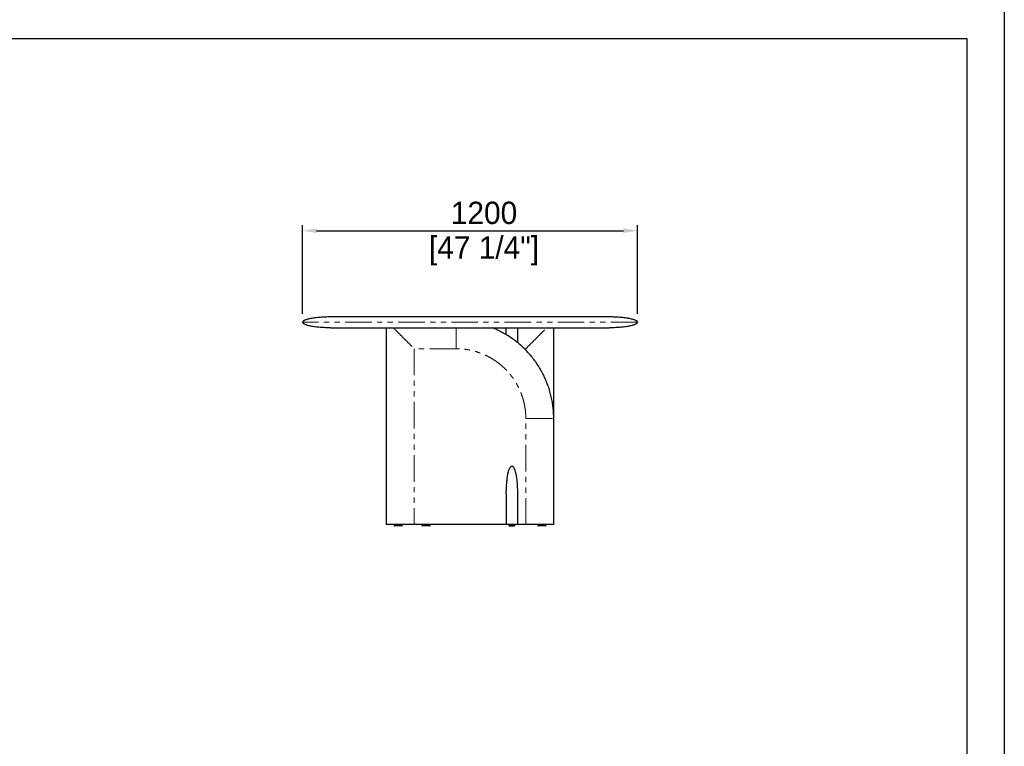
# Model space of a CAD drawing. Header units: millimetres. Extents: x -2064 to 15610, y -1415 to 32635.
# Tile 52 of 67: x 10717 to 14246, y 17740 to 20342. Entities that reach past the tile are written whole.
import ezdxf

# ---------------------------------------------------------------- set-up
doc = ezdxf.new("R2010")
doc.units = ezdxf.units.MM
doc.header["$LTSCALE"] = 15
doc.header["$PDSIZE"] = -1
doc.linetypes.add('SLD-Phantom', pattern=[12.7, 6.35, -1.27, 1.27, -1.27, 1.27, -1.27])
doc.linetypes.add('SLD-Solid', pattern=[0])
doc.layers.get('Defpoints').update_dxf_attribs({"color": 124})
doc.layers.add('QUOTE', color=8, linetype='Continuous')
doc.styles.get("Standard").update_dxf_attribs({"font": 'GOTHIC.TTF'})
doc.dimstyles.new('PRODOTTI', dxfattribs={"dimtxt": 80, "dimasz": 50, "dimexe": 20, "dimexo": 30, "dimgap": 20, "dimtad": 1, "dimdec": 1, "dimzin": 12, "dimtxsty": 'Standard', "dimcen": 4, "dimclrd": 252, "dimclre": 252, "dimclrt": 252, "dimadec": 0, "dimazin": 3, "dimtfac": 1, "dimtdec": 1, "dimtmove": 0, "dimatfit": 3, "dimfxl": 1, "dimtfillclr": 134, "dimarcsym": 0})

# ---------------------------------------------------------------- blocks, each defined once
blk = doc.blocks.new('*D12')
at = {"layer": 'Defpoints', "color": 0, "transparency": 16777216}
for p in [(12931.3, 19586.4), (11731.3, 19258.8), (12931.3, 19258.8)]:
    blk.add_point(p, dxfattribs=at)
at = {"layer": 'QUOTE', "color": 252, "lineweight": -2, "transparency": 16777216}
for p, q in [((11731.3, 19288.8), (11731.3, 19606.4)), ((12931.3, 19288.8), (12931.3, 19606.4)), ((11781.3, 19586.4), (12881.3, 19586.4))]:
    blk.add_line(p, q, dxfattribs=at)
at = {"layer": 'QUOTE', "color": 252, "transparency": 16777216}
for points in [[(11781.3, 19594.8), (11781.3, 19578.1), (11731.3, 19586.4)], [(12881.3, 19594.8), (12881.3, 19578.1), (12931.3, 19586.4)]]:
    blk.add_solid(points, dxfattribs=at)
at = {"layer": 'QUOTE', "color": 252, "transparency": 16777216, "char_height": 80, "attachment_point": 2}
for s, insert in [('1200', (12381.5, 19690.5)), ('[47 1/4"]', (12381.5, 19566.4))]:
    blk.add_mtext(s, dxfattribs=dict(at, insert=insert))

msp = doc.modelspace()

# ---------------------------------------------------------------- linework, layer by layer
for p, q in [((11831.338, 19278.826), (12831.338, 19278.826)), ((11831.338, 19238.826), (12831.338, 19238.826))]:
    msp.add_line(p, q)
at = {"color": 7, "linetype": 'SLD-Solid', "lineweight": 25}
for p, q in [((12031.338, 19238.826), (12031.338, 18533.826)), ((12461.338, 19213.826), (12461.338, 19238.826)), ((12501.338, 19238.826), (12501.338, 19213.826)), ((12631.338, 18914.001), (12631.338, 19238.826)), ((12631.338, 18533.826), (12631.338, 18913.826)), ((12461.338, 18643.826), (12461.338, 18533.826)), ((12501.338, 18643.826), (12501.338, 18533.826)), ((12131.338, 18533.826), (12031.338, 18533.826)), ((12058.838, 18533.826), (12058.838, 18532.826)), ((12088.838, 18532.826), (12088.838, 18533.826)), ((12461.338, 18533.826), (12131.338, 18533.826)), ((12158.838, 18533.826), (12158.838, 18532.826)), ((12188.838, 18532.826), (12188.838, 18533.826)), ((12501.338, 18533.826), (12461.338, 18533.826)), ((12469.838, 18533.826), (12469.838, 18532.826)), ((12472.839, 18529.826), (12489.838, 18529.826)), ((12492.838, 18532.826), (12492.838, 18533.826)), ((12531.338, 18533.826), (12501.338, 18533.826)), ((12573.838, 18533.826), (12573.838, 18532.826)), ((12603.838, 18532.826), (12603.838, 18533.826))]:
    msp.add_line(p, q, dxfattribs=at)
at = {"color": 8, "linetype": 'SLD-Phantom', "lineweight": 18}
for p, q in [((12131.338, 19163.826), (12131.338, 18533.826)), ((12281.338, 19163.826), (12131.338, 19163.826)), ((12531.338, 19163.826), (12526.166, 19163.826)), ((12531.338, 19163.826), (12531.338, 19158.654)), ((12531.338, 18533.826), (12531.338, 18913.826))]:
    msp.add_line(p, q, dxfattribs=at)
msp.add_lwpolyline([(6907.528, 20274.961), (14111.768, 20274.961), (14111.768, 15272.083), (6907.528, 15272.083)], close=True)
at = {"color": 7, "linetype": 'SLD-Solid', "lineweight": 25}
for centre, start, end in [((12061.838, 18532.826), 179.981129, 270), ((12085.838, 18532.826), 269.999594, 0.028368), ((12161.838, 18532.826), 179.981129, 270), ((12185.838, 18532.826), 269.999594, 0.028368), ((12472.838, 18532.826), 179.968199, 270), ((12489.838, 18532.826), 269.99999, 359.997765), ((12576.838, 18532.826), 179.981129, 270), ((12600.838, 18532.826), 269.999594, 0.028368)]:
    msp.add_arc(centre, 3, start, end, dxfattribs=at)
for points, knots in [([(11731.338, 19258.826), (11731.338, 19260.004), (11731.862, 19261.227), (11733.58, 19263.084), (11734.308, 19263.707), (11736.088, 19264.951), (11737.141, 19265.572), (11739.578, 19266.803), (11740.962, 19267.413), (11744.058, 19268.61), (11745.77, 19269.198), (11749.507, 19270.341), (11751.533, 19270.897), (11755.873, 19271.966), (11758.187, 19272.479), (11765.509, 19273.944), (11770.9, 19274.818), (11782.334, 19276.313), (11788.374, 19276.934), (11800.684, 19277.909), (11806.951, 19278.262), (11819.333, 19278.721), (11825.446, 19278.826), (11831.338, 19278.826)], [0, 0, 0, 0, 0.125, 0.125, 0.1875, 0.1875, 0.25, 0.25, 0.3125, 0.3125, 0.375, 0.375, 0.4375, 0.4375, 0.5, 0.5, 0.625, 0.625, 0.75, 0.75, 0.875, 0.875, 1, 1, 1, 1]), ([(12831.338, 19278.826), (12837.231, 19278.826), (12843.344, 19278.721), (12855.725, 19278.262), (12861.993, 19277.909), (12874.302, 19276.934), (12880.342, 19276.313), (12891.776, 19274.818), (12897.167, 19273.944), (12904.49, 19272.479), (12906.804, 19271.966), (12911.143, 19270.897), (12913.169, 19270.341), (12916.907, 19269.198), (12918.619, 19268.61), (12921.715, 19267.413), (12923.099, 19266.803), (12925.535, 19265.572), (12926.588, 19264.951), (12928.368, 19263.707), (12929.096, 19263.084), (12930.814, 19261.227), (12931.338, 19260.004), (12931.338, 19258.826)], [0, 0, 0, 0, 0.125, 0.125, 0.25, 0.25, 0.375, 0.375, 0.5, 0.5, 0.5625, 0.5625, 0.625, 0.625, 0.6875, 0.6875, 0.75, 0.75, 0.8125, 0.8125, 0.875, 0.875, 1, 1, 1, 1]), ([(11831.338, 19238.826), (11825.446, 19238.826), (11819.333, 19238.93), (11806.951, 19239.389), (11800.684, 19239.742), (11788.374, 19240.717), (11782.334, 19241.338), (11770.9, 19242.833), (11765.509, 19243.707), (11758.187, 19245.172), (11755.873, 19245.685), (11751.533, 19246.754), (11749.507, 19247.31), (11745.77, 19248.453), (11744.058, 19249.041), (11740.962, 19250.238), (11739.578, 19250.848), (11737.141, 19252.079), (11736.088, 19252.7), (11734.308, 19253.944), (11733.58, 19254.567), (11731.862, 19256.424), (11731.338, 19257.647), (11731.338, 19258.826)], [0, 0, 0, 0, 0.125, 0.125, 0.25, 0.25, 0.375, 0.375, 0.5, 0.5, 0.5625, 0.5625, 0.625, 0.625, 0.6875, 0.6875, 0.75, 0.75, 0.8125, 0.8125, 0.875, 0.875, 1, 1, 1, 1]), ([(12631.338, 18913.826), (12631.231, 18920.371), (12631.016, 18933.462), (12629.292, 18953.034), (12626.556, 18972.483), (12622.72, 18991.747), (12617.821, 19010.767), (12611.866, 19029.483), (12604.868, 19047.836), (12596.839, 19065.762), (12587.814, 19083.208), (12577.829, 19100.122), (12566.916, 19116.454), (12555.111, 19132.153), (12542.446, 19147.167), (12528.957, 19161.444), (12514.679, 19174.933), (12499.665, 19187.598), (12483.967, 19199.404), (12467.635, 19210.316), (12450.721, 19220.303), (12433.273, 19229.321), (12420.002, 19235.285), (12412.588, 19238.281), (12411.241, 19238.826)], [0, 0, 0, 0, 0.04712703, 0.09424974, 0.14137077, 0.18849069, 0.23560938, 0.28272735, 0.32984717, 0.37696796, 0.42408825, 0.47120962, 0.51833159, 0.56545296, 0.61257325, 0.65969404, 0.70681483, 0.75393511, 0.80105649, 0.84817846, 0.89529983, 0.94242012, 0.98954091, 1, 1, 1, 1]), ([(12931.338, 19258.826), (12931.338, 19257.647), (12930.814, 19256.424), (12929.096, 19254.567), (12928.368, 19253.944), (12926.588, 19252.7), (12925.535, 19252.079), (12923.099, 19250.848), (12921.715, 19250.238), (12918.619, 19249.041), (12916.907, 19248.453), (12913.169, 19247.31), (12911.143, 19246.754), (12906.804, 19245.685), (12904.49, 19245.172), (12897.167, 19243.707), (12891.776, 19242.833), (12880.342, 19241.338), (12874.302, 19240.717), (12861.993, 19239.742), (12855.725, 19239.389), (12843.344, 19238.93), (12837.231, 19238.826), (12831.338, 19238.826)], [0, 0, 0, 0, 0.125, 0.125, 0.1875, 0.1875, 0.25, 0.25, 0.3125, 0.3125, 0.375, 0.375, 0.4375, 0.4375, 0.5, 0.5, 0.625, 0.625, 0.75, 0.75, 0.875, 0.875, 1, 1, 1, 1]), ([(12501.338, 19213.826), (12501.338, 19205.453), (12501.338, 19196.15), (12501.338, 19186.875), (12501.338, 19185.947)], [0, 0, 0, 0, 0.90004177, 1, 1, 1, 1]), ([(12461.338, 18643.826), (12461.338, 18643.859), (12461.339, 18649.356), (12461.513, 18660.317), (12462.352, 18676.678), (12463.766, 18692.998), (12465.607, 18706.041), (12467.379, 18715.842), (12468.802, 18722.423), (12470.661, 18728.946), (12472.753, 18734.335), (12474.819, 18738.606), (12476.679, 18741.267), (12478.558, 18742.958), (12480.069, 18743.71), (12480.948, 18743.79), (12481.338, 18743.826)], [0, 0, 0, 0, 0.00097237, 0.16035411, 0.31973318, 0.47850657, 0.63725755, 0.70196768, 0.76674688, 0.83141326, 0.89596933, 0.9295948, 0.96305571, 0.98193782, 0.99198339, 1, 1, 1, 1]), ([(12481.338, 18743.826), (12481.728, 18743.79), (12482.607, 18743.71), (12484.118, 18742.958), (12485.994, 18741.277), (12487.81, 18738.602), (12489.554, 18735.145), (12491.048, 18731.375), (12492.802, 18726.024), (12494.543, 18719.261), (12496.737, 18708.387), (12498.69, 18694.725), (12500.243, 18678.055), (12501.139, 18661.117), (12501.338, 18649.624), (12501.338, 18643.859), (12501.338, 18643.826)], [0, 0, 0, 0, 0.0080173, 0.01806373, 0.03694745, 0.07010855, 0.10401718, 0.14405637, 0.18420452, 0.26427119, 0.34449375, 0.50461262, 0.66470755, 0.83181039, 0.99902755, 1, 1, 1, 1]), ([(12085.838, 18529.826), (12085.792, 18529.826), (12085.674, 18529.826), (12084.56, 18529.826), (12082.845, 18529.826), (12080.959, 18529.826), (12078.899, 18529.826), (12076.489, 18529.826), (12073.208, 18529.826), (12070.089, 18529.826), (12067.339, 18529.826), (12065.158, 18529.826), (12063.327, 18529.826), (12062.066, 18529.826), (12061.914, 18529.826), (12061.838, 18529.826)], [0, 0, 0, 0, 0.050553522, 0.1285051, 0.210431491, 0.272437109, 0.334517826, 0.418173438, 0.501882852, 0.639197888, 0.706277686, 0.773273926, 0.870327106, 0.935015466, 1, 1, 1, 1]), ([(12185.838, 18529.826), (12185.792, 18529.826), (12185.674, 18529.826), (12184.56, 18529.826), (12182.845, 18529.826), (12180.959, 18529.826), (12178.899, 18529.826), (12176.489, 18529.826), (12173.208, 18529.826), (12170.089, 18529.826), (12167.339, 18529.826), (12165.158, 18529.826), (12163.327, 18529.826), (12162.066, 18529.826), (12161.914, 18529.826), (12161.838, 18529.826)], [0, 0, 0, 0, 0.050553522, 0.1285051, 0.210431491, 0.272437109, 0.334517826, 0.418173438, 0.501882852, 0.639197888, 0.706277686, 0.773273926, 0.870327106, 0.935015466, 1, 1, 1, 1]), ([(12631.338, 18533.826), (12631.309, 18533.826), (12631.248, 18533.826), (12630.569, 18533.826), (12629.43, 18533.826), (12628.123, 18533.826), (12627.14, 18533.826), (12626.028, 18533.826), (12624.786, 18533.826), (12623.413, 18533.826), (12620.894, 18533.826), (12616.931, 18533.826), (12611.667, 18533.826), (12606.308, 18533.826), (12601.027, 18533.826), (12595.568, 18533.826), (12589.746, 18533.826), (12580.253, 18533.826), (12566.875, 18533.826), (12549.415, 18533.826), (12537.464, 18533.826), (12531.338, 18533.826)], [0, 0, 0, 0, 0.01059816, 0.02179452, 0.04819679, 0.05868106, 0.07011749, 0.08255763, 0.09604148, 0.11060046, 0.12625954, 0.17486451, 0.23113559, 0.2828736, 0.33240925, 0.38519767, 0.44127557, 0.50067356, 0.65869074, 0.82504148, 1, 1, 1, 1]), ([(12600.838, 18529.826), (12600.792, 18529.826), (12600.674, 18529.826), (12599.56, 18529.826), (12597.845, 18529.826), (12595.959, 18529.826), (12593.899, 18529.826), (12591.489, 18529.826), (12588.208, 18529.826), (12585.089, 18529.826), (12582.339, 18529.826), (12580.158, 18529.826), (12578.327, 18529.826), (12577.066, 18529.826), (12576.914, 18529.826), (12576.838, 18529.826)], [0, 0, 0, 0, 0.050553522, 0.1285051, 0.210431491, 0.272437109, 0.334517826, 0.418173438, 0.501882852, 0.639197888, 0.706277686, 0.773273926, 0.870327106, 0.935015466, 1, 1, 1, 1])]:
    msp.add_open_spline(points, degree=3, knots=knots, dxfattribs=at)
at = {"color": 8, "linetype": 'SLD-Phantom', "lineweight": 18}
for points, knots in [([(12931.338, 19258.826), (12931.338, 19258.826), (12927.471, 19258.826), (12912.148, 19258.826), (12900.694, 19258.826), (12870.638, 19258.826), (12852.037, 19258.826), (12808.403, 19258.826), (12783.37, 19258.826), (12727.834, 19258.826), (12697.332, 19258.826), (12632.029, 19258.826), (12597.229, 19258.826), (12524.668, 19258.826), (12486.908, 19258.826), (12409.877, 19258.826), (12370.608, 19258.826), (12292.068, 19258.826), (12252.799, 19258.826), (12175.769, 19258.826), (12138.009, 19258.826), (12065.447, 19258.826), (12030.648, 19258.826), (11965.344, 19258.826), (11934.842, 19258.826), (11879.306, 19258.826), (11854.274, 19258.826), (11810.639, 19258.826), (11792.038, 19258.826), (11761.983, 19258.826), (11750.528, 19258.826), (11735.206, 19258.826), (11731.338, 19258.826), (11731.338, 19258.826)], [0, 0, 0, 0, 0.0625, 0.0625, 0.125, 0.125, 0.1875, 0.1875, 0.25, 0.25, 0.3125, 0.3125, 0.375, 0.375, 0.4375, 0.4375, 0.5, 0.5, 0.5625, 0.5625, 0.625, 0.625, 0.6875, 0.6875, 0.75, 0.75, 0.8125, 0.8125, 0.875, 0.875, 0.9375, 0.9375, 1, 1, 1, 1]), ([(12056.338, 19238.826), (12058.914, 19236.25), (12066.918, 19228.245), (12080.44, 19214.723), (12097.108, 19198.055), (12114.046, 19181.117), (12125.54, 19169.624), (12131.305, 19163.859), (12131.338, 19163.826)], [0, 0, 0, 0, 0.103850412, 0.322750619, 0.541618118, 0.770066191, 0.998670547, 1, 1, 1, 1]), ([(12281.338, 19163.826), (12281.338, 19167.256), (12281.338, 19174.209), (12281.338, 19184.715), (12281.338, 19195.306), (12281.338, 19205.777), (12281.338, 19215.906), (12281.338, 19225.465), (12281.338, 19233.047), (12281.338, 19237.397), (12281.338, 19238.826)], [0, 0, 0, 0, 0.13640609, 0.27650055, 0.41797058, 0.5581435, 0.69411975, 0.82295408, 0.94186817, 1, 1, 1, 1]), ([(12531.338, 19163.826), (12531.372, 19163.859), (12537.137, 19169.624), (12548.63, 19181.117), (12565.568, 19198.055), (12582.236, 19214.723), (12595.758, 19228.245), (12603.763, 19236.25), (12606.338, 19238.826)], [0, 0, 0, 0, 0.00132945, 0.22993381, 0.45838188, 0.67724938, 0.89614959, 1, 1, 1, 1]), ([(12531.338, 18913.826), (12531.235, 18919.272), (12531.03, 18930.166), (12529.358, 18946.458), (12526.696, 18962.631), (12522.977, 18978.597), (12518.232, 18994.265), (12512.473, 19009.564), (12505.726, 19024.455), (12498.004, 19038.89), (12489.34, 19052.807), (12479.797, 19066.138), (12469.416, 19078.797), (12458.241, 19090.728), (12446.31, 19101.903), (12433.651, 19112.284), (12420.32, 19121.826), (12406.403, 19130.491), (12391.968, 19138.213), (12377.078, 19144.96), (12361.778, 19150.719), (12346.111, 19155.464), (12330.144, 19159.183), (12313.971, 19161.845), (12297.679, 19163.517), (12286.785, 19163.723), (12281.338, 19163.826)], [0, 0, 0, 0, 0.04161108, 0.08321987, 0.12500557, 0.16678511, 0.20839023, 0.2500001, 0.29160595, 0.33321287, 0.37500004, 0.41678386, 0.45839078, 0.49999999, 0.54160584, 0.58321276, 0.62499994, 0.66678376, 0.70839068, 0.74999988, 0.79160639, 0.83321151, 0.87499441, 0.91677845, 0.95838724, 1, 1, 1, 1]), ([(12531.338, 18913.826), (12534.768, 18913.826), (12541.722, 18913.826), (12552.228, 18913.826), (12562.819, 18913.826), (12573.289, 18913.826), (12583.418, 18913.826), (12592.978, 18913.826), (12601.446, 18913.826), (12608.725, 18913.826), (12614.779, 18913.826), (12619.913, 18913.826), (12624.092, 18913.826), (12627.309, 18913.826), (12629.6, 18913.826), (12630.813, 18913.826), (12631.277, 18913.826), (12631.318, 18913.826), (12631.338, 18913.826)], [0, 0, 0, 0, 0.09798478, 0.19861904, 0.30024141, 0.40093203, 0.49860806, 0.59115381, 0.67657354, 0.74411178, 0.80398312, 0.85560931, 0.89877697, 0.93369395, 0.9610815, 0.98235956, 0.99145767, 1, 1, 1, 1]), ([(12058.838, 18532.826), (12058.949, 18532.826), (12059.164, 18532.826), (12060.555, 18532.826), (12062.123, 18532.826), (12063.879, 18532.826), (12066.033, 18532.826), (12068.519, 18532.826), (12071.126, 18532.826), (12073.942, 18532.826), (12076.976, 18532.826), (12079.862, 18532.826), (12082.384, 18532.826), (12084.875, 18532.826), (12087.14, 18532.826), (12088.611, 18532.826), (12088.77, 18532.826), (12088.838, 18532.826)], [0, 0, 0, 0, 0.07529057, 0.14610122, 0.19479734, 0.24486139, 0.30760051, 0.37210187, 0.43472339, 0.49857581, 0.57452115, 0.65266836, 0.7113526, 0.77146441, 0.86357155, 0.94114917, 1, 1, 1, 1]), ([(12158.838, 18532.826), (12158.949, 18532.826), (12159.164, 18532.826), (12160.555, 18532.826), (12162.123, 18532.826), (12163.879, 18532.826), (12166.033, 18532.826), (12168.519, 18532.826), (12171.126, 18532.826), (12173.942, 18532.826), (12176.976, 18532.826), (12179.862, 18532.826), (12182.384, 18532.826), (12184.875, 18532.826), (12187.14, 18532.826), (12188.611, 18532.826), (12188.77, 18532.826), (12188.838, 18532.826)], [0, 0, 0, 0, 0.075290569, 0.146101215, 0.194797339, 0.244861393, 0.307600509, 0.37210187, 0.434723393, 0.498575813, 0.574521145, 0.652668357, 0.711352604, 0.771464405, 0.863571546, 0.941149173, 1, 1, 1, 1]), ([(12469.854, 18532.826), (12469.884, 18532.826), (12469.95, 18532.826), (12470.684, 18532.826), (12471.854, 18532.826), (12473.265, 18532.826), (12474.99, 18532.826), (12477.411, 18532.826), (12479.81, 18532.826), (12482.129, 18532.826), (12484.433, 18532.826), (12486.833, 18532.826), (12488.599, 18532.826), (12490.016, 18532.826), (12491.236, 18532.826), (12492.167, 18532.826), (12492.678, 18532.826), (12492.907, 18532.826), (12492.835, 18532.826), (12492.833, 18532.826)], [0, 0, 0, 0, 0.064615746, 0.143500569, 0.225230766, 0.274608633, 0.325107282, 0.408354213, 0.481622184, 0.499940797, 0.575222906, 0.646025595, 0.694716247, 0.744774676, 0.807506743, 0.872000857, 0.934615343, 0.998460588, 1, 1, 1, 1]), ([(12573.838, 18532.826), (12573.949, 18532.826), (12574.164, 18532.826), (12575.555, 18532.826), (12577.123, 18532.826), (12578.879, 18532.826), (12581.033, 18532.826), (12583.519, 18532.826), (12586.126, 18532.826), (12588.942, 18532.826), (12591.976, 18532.826), (12594.862, 18532.826), (12597.384, 18532.826), (12599.875, 18532.826), (12602.14, 18532.826), (12603.611, 18532.826), (12603.77, 18532.826), (12603.838, 18532.826)], [0, 0, 0, 0, 0.07529057, 0.14610122, 0.19479734, 0.24486139, 0.30760051, 0.37210187, 0.43472339, 0.49857581, 0.57452115, 0.65266836, 0.7113526, 0.77146441, 0.86357155, 0.94114917, 1, 1, 1, 1])]:
    msp.add_open_spline(points, degree=3, knots=knots, dxfattribs=at)
at = {"layer": 'Defpoints'}
msp.add_lwpolyline([(6772.964, 20409.525), (14246.332, 20409.525), (14246.332, 15137.519), (6772.964, 15137.519)], close=True, dxfattribs=at)

# ---------------------------------------------------------------- dimensions: what is measured, and where the dimension line sits
at = {"layer": 'QUOTE'}
dim = msp.add_linear_dim(base=(12931.338, 19586.433), p1=(11731.338, 19258.826), p2=(12931.338, 19258.826), dimstyle='PRODOTTI', override={"dimpost": '\\X'}, dxfattribs=at)
dim.commit()
dim.dimension.update_dxf_attribs({"geometry": '*D12', "text_midpoint": (12381.496, 19586.433), "dimtype": 160})

doc.saveas('drawing.dxf')
